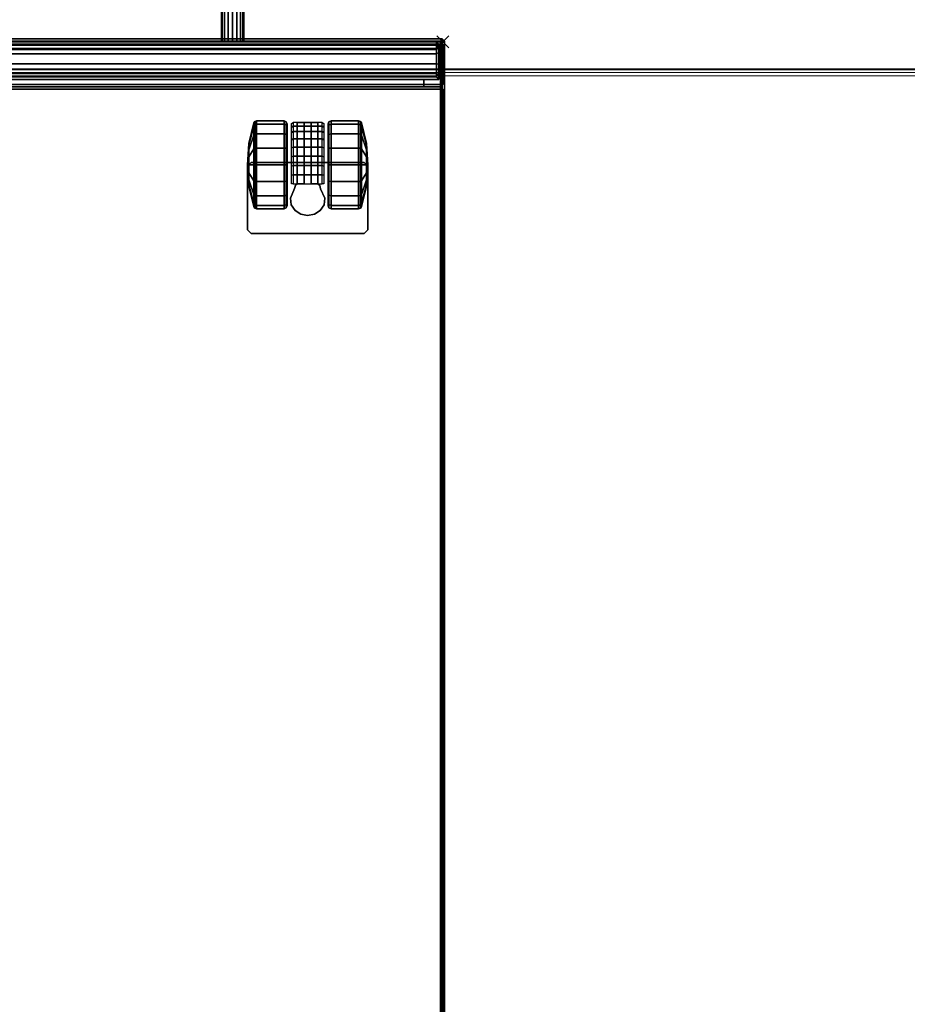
# Model space of a CAD drawing. Header units: inches. Extents: x 159 to 1116, y 667 to 1015.
# Tile 55 of 66: x 1015 to 1030, y 685 to 701. Entities that reach past the tile are written whole.
import ezdxf
from ezdxf.enums import TextEntityAlignment as Align

# ---------------------------------------------------------------- set-up
doc = ezdxf.new("R2010")
doc.units = ezdxf.units.IN
doc.header["$MEASUREMENT"] = 0
doc.header["$PDMODE"] = 3
doc.header["$PDSIZE"] = 0.1
doc.layers.add('A-FURN-3-NODE', color=135, linetype='Continuous', lineweight=9, plot=False)
for name, color, linetype in [('A-FURN-3-PED', 253, 'Continuous'), ('A-FURN-3-PED-CASTER', 251, 'Continuous'), ('A-FURN-3-PED-CUSHION', 96, 'Continuous'), ('A-FURN-3-PED-DRAWER', 35, 'Continuous'), ('A-FURN-3-PED-LOCK RAIL', 253, 'Continuous'), ('A-FURN-3-PED-TUG', 253, 'Continuous')]:
    doc.layers.add(name, color=color, linetype=linetype)
for name, color, linetype, lineweight in [('A-FURN-3-WKSF-TOP', 135, 'Continuous', 9), ('A-FURN-3-WKSF-TRIM', 135, 'Continuous', 9), ('A-FURN-HAWORTH-ATT', 7, 'Continuous', 9)]:
    doc.layers.add(name, color=color, linetype=linetype, lineweight=lineweight)

# ---------------------------------------------------------------- blocks, each defined once
blk = doc.blocks.new('WURA-3066-LJSC-3D-3')
at = {"layer": 'A-FURN-3-WKSF-TOP', "invisible_edges": 12}
for points in [[(0.04, -29.882, 27.75), (0.04, -0.04, 27.75), (65.96, -0.04, 27.75), (65.96, -29.882, 27.75)], [(65.96, -0.04, 29), (0.04, -0.04, 29), (0.04, -29.882, 29), (65.96, -29.882, 29)]]:
    blk.add_3dface(points, dxfattribs=at)
at = {"layer": 'A-FURN-3-WKSF-TRIM'}
blk.add_3dface([(0.04, -30, 28.882), (0.04, -30, 27.868), (65.96, -30, 27.868), (65.96, -30, 28.882)], dxfattribs=at)
at = {"layer": 'A-FURN-HAWORTH-ATT', "flags": 1}
for tag, p in [('HAWMC', (0, 0)), ('HAWPN', (0, -0.167))]:
    blk.add_attdef(tag, text='', height=0.1, dxfattribs=at).set_placement(p, align=Align.TOP_CENTER)
at = {"layer": 'A-FURN-3-WKSF-TRIM'}
mesh = blk.add_polymesh((2, 4), dxfattribs=at)
for k, corner in enumerate([(0.04, -30, 27.868), (0.04, -29.984, 27.809), (0.04, -29.941, 27.766), (0.04, -29.882, 27.75), (65.96, -30, 27.868), (65.96, -29.984, 27.809), (65.96, -29.941, 27.766), (65.96, -29.882, 27.75)]):
    mesh.set_mesh_vertex(divmod(k, 4), corner)
mesh = blk.add_polymesh((2, 4), dxfattribs=at)
for k, corner in enumerate([(0.04, -29.882, 29), (0.04, -29.941, 28.984), (0.04, -29.984, 28.941), (0.04, -30, 28.882), (65.96, -29.882, 29), (65.96, -29.941, 28.984), (65.96, -29.984, 28.941), (65.96, -30, 28.882)]):
    mesh.set_mesh_vertex(divmod(k, 4), corner)
blk = doc.blocks.new('JCTB-24-3D-3')
at = {"layer": 'A-FURN-3-NODE'}
blk.add_point((-7.5, -11.75), dxfattribs=at)
at = {"layer": 'A-FURN-3-PED-CUSHION'}
for points in [[(-7.53, -11.76, 22.336), (-7.49, -11.76, 22.376), (-7.49, 11.26, 22.376), (-7.53, 11.26, 22.336)], [(-7.49, 11.26, 21.376), (-7.49, -11.76, 21.376), (-7.53, -11.76, 21.416), (-7.53, 11.26, 21.416)], [(-7.53, -11.76, 22.336), (-7.53, 11.26, 22.336), (-7.53, 11.26, 21.416), (-7.53, -11.76, 21.416)], [(7.49, 11.26, 22.376), (-7.49, 11.26, 22.376), (-7.49, -11.76, 22.376), (7.49, -11.76, 22.376)], [(-7.49, -11.76, 21.376), (-7.49, 11.26, 21.376), (7.49, 11.26, 21.376), (7.49, -11.76, 21.376)], [(-7.53, -11.76, 22.336), (-7.49, -11.8, 22.336), (-7.49, -11.76, 22.376), (-7.53, -11.76, 22.336)], [(-7.49, -11.76, 21.376), (-7.49, -11.8, 21.416), (-7.53, -11.76, 21.416)], [(-7.53, -11.76, 21.416), (-7.49, -11.8, 21.416), (-7.49, -11.8, 22.336), (-7.53, -11.76, 22.336)], [(-7.49, -11.76, 22.376), (-7.49, -11.8, 22.336), (7.49, -11.8, 22.336), (7.49, -11.76, 22.376)], [(7.49, -11.8, 21.416), (-7.49, -11.8, 21.416), (-7.49, -11.76, 21.376), (7.49, -11.76, 21.376)], [(-7.49, -11.8, 22.336), (-7.49, -11.8, 21.416), (7.49, -11.8, 21.416), (7.49, -11.8, 22.336)]]:
    blk.add_3dface(points, dxfattribs=at)
blk = doc.blocks.new('JPTA-24-SJC-3D-3')
at = {"layer": 'A-FURN-3-NODE'}
blk.add_point((-7.5, -11.75), dxfattribs=at)
at = {"layer": 'A-FURN-3-PED'}
for points in [[(-7.5, 11.195, 1.79), (-7.46, 11.195, 1.75), (-7.46, -10.96, 1.75), (-7.5, -10.96, 1.79)], [(-7.5, -10.96, 21.376), (-7.5, 11.195, 21.376), (-7.5, 11.195, 1.79), (-7.5, -10.96, 1.79)], [(-7.46, -10.96, 1.75), (-7.46, 11.195, 1.75), (7.46, 11.195, 1.75), (7.46, -10.96, 1.75)], [(-7.46, -11, 1.79), (-7.5, -10.96, 1.79), (-7.46, -10.96, 1.75)], [(-7.5, -10.96, 1.79), (-7.46, -11, 1.79), (-7.46, -11, 21.376), (-7.5, -10.96, 21.376)], [(-7.46, -11, 1.79), (-7.46, -10.96, 1.75), (7.46, -10.96, 1.75), (7.46, -11, 1.79)], [(-7.46, -11, 1.79), (7.46, -11, 1.79), (7.46, -11, 21.376), (-7.46, -11, 21.376)]]:
    blk.add_3dface(points, dxfattribs=at)
at = {"layer": 'A-FURN-3-PED-CASTER'}
for points in [[(-6.25, -8.622, 1.75), (-6.19, -8.562, 1.75), (-6.19, -8.562, 1.631), (-6.25, -8.622, 1.631)], [(-6.25, -9.683, 1.631), (-6.25, -9.683, 1.75), (-6.25, -8.622, 1.75), (-6.25, -8.622, 1.631)], [(-4.31, -8.562, 1.75), (-4.31, -8.562, 1.631), (-6.19, -8.562, 1.631), (-6.19, -8.562, 1.75)], [(-4.25, -8.622, 1.75), (-4.25, -8.622, 1.631), (-4.31, -8.562, 1.631), (-4.31, -8.562, 1.75)], [(-4.25, -8.622, 1.75), (-4.25, -9.683, 1.75), (-4.25, -9.683, 1.631), (-4.25, -8.622, 1.631)], [(-5.467, -9.307, 0.426), (-5.467, -9.307, 1.337), (-5.537, -9.149, 1.337), (-5.537, -9.149, 0.426)], [(-4.963, -9.151, 1.337), (-5.033, -9.309, 1.337), (-5.033, -9.309, 0.426), (-4.963, -9.151, 0.426)], [(-5.467, -9.307, 0.426), (-5.452, -9.362, 0.426), (-5.452, -9.362, 1.337), (-5.467, -9.307, 1.337)], [(-5.048, -9.364, 1.337), (-5.048, -9.362, 0.426), (-5.033, -9.309, 0.426), (-5.033, -9.309, 1.337)], [(-5.422, -9.388, 0.426), (-5.422, -9.388, 1.337), (-5.452, -9.362, 1.337), (-5.452, -9.362, 0.426)], [(-5.422, -9.388, 0.486), (-5.31, -9.388, 0.486), (-5.31, -9.388, 1.303), (-5.422, -9.388, 1.337)], [(-5.422, -9.388, 0.486), (-5.422, -9.388, 0.426), (-5.422, -10.41, 0.426), (-5.422, -10.41, 0.486)], [(-5.31, -9.388, 0.486), (-5.422, -9.388, 0.486), (-5.422, -10.41, 0.486), (-5.31, -10.41, 0.486)], [(-5.31, -10.41, 0.913), (-5.31, -9.985, 1.354), (-5.31, -9.388, 1.303)], [(-5.31, -9.388, 0.486), (-5.31, -10.41, 0.486), (-5.31, -10.41, 0.913), (-5.31, -9.388, 1.303)], [(-5.19, -9.388, 1.303), (-5.19, -9.388, 0.486), (-5.078, -9.388, 0.486), (-5.078, -9.388, 1.337)], [(-5.078, -10.41, 0.486), (-5.078, -9.388, 0.486), (-5.19, -9.388, 0.486), (-5.19, -10.41, 0.486)], [(-5.19, -10.41, 0.913), (-5.19, -10.41, 0.486), (-5.19, -9.388, 0.486), (-5.19, -9.388, 1.303)], [(-5.19, -9.388, 1.303), (-5.19, -9.985, 1.354), (-5.19, -10.41, 0.913), (-5.19, -9.388, 1.303)], [(-5.048, -9.362, 0.426), (-5.048, -9.364, 1.337), (-5.078, -9.388, 1.337), (-5.078, -9.388, 0.426)], [(-5.078, -10.41, 0.426), (-5.078, -9.388, 0.426), (-5.078, -9.388, 0.486), (-5.078, -10.41, 0.486)], [(-6.19, -9.743, 1.631), (-6.19, -9.743, 1.75), (-6.25, -9.683, 1.75), (-6.25, -9.683, 1.631)], [(-4.31, -9.743, 1.75), (-6.19, -9.743, 1.75), (-6.19, -9.743, 1.631), (-4.31, -9.743, 1.631)], [(-4.25, -9.683, 1.75), (-4.31, -9.743, 1.75), (-4.31, -9.743, 1.631), (-4.25, -9.683, 1.631)], [(-5.078, -10.41, 0.486), (-5.422, -10.41, 0.486), (-5.422, -10.41, 0.426), (-5.078, -10.41, 0.426)], [(-5.19, -10.41, 0.913), (-5.31, -10.41, 0.913), (-5.31, -10.41, 0.486), (-5.19, -10.41, 0.486)]]:
    blk.add_3dface(points, dxfattribs=at)
at = {"layer": 'A-FURN-3-PED-DRAWER'}
for points in [[(-7.433, -11.125, 2.041), (7.433, -11.125, 2.041), (7.433, -11.71, 2.041), (-7.433, -11.71, 2.041)], [(-7.433, -11.125, 13.953), (-7.393, -11.165, 13.913), (7.393, -11.165, 13.913), (7.433, -11.125, 13.953)], [(7.433, -11.125, 13.953), (7.433, -11.125, 2.041), (-7.433, -11.125, 2.041), (-7.433, -11.125, 13.953)], [(-7.433, -11.125, 14.046), (7.433, -11.125, 14.046), (7.433, -11.71, 14.046), (-7.433, -11.71, 14.046)], [(-7.433, -11.125, 19.997), (-7.393, -11.165, 19.957), (7.393, -11.165, 19.957), (7.433, -11.125, 19.997)], [(7.433, -11.125, 19.997), (7.433, -11.125, 14.046), (-7.433, -11.125, 14.046), (-7.433, -11.125, 19.997)], [(-7.183, -11, 13.703), (-7.183, -11.125, 13.703), (7.233, -11.125, 13.703), (7.233, -11, 13.703)], [(-7.183, -11, 2.291), (-7.183, -11.125, 2.291), (-7.183, -11.125, 13.703), (-7.183, -11, 13.703)], [(7.233, -11, 2.291), (7.233, -11.125, 2.291), (-7.183, -11.125, 2.291), (-7.183, -11, 2.291)], [(-7.183, -11, 19.747), (-7.183, -11.125, 19.747), (7.233, -11.125, 19.747), (7.233, -11, 19.747)], [(-7.183, -11, 14.296), (-7.183, -11.125, 14.296), (-7.183, -11.125, 19.747), (-7.183, -11, 19.747)], [(7.233, -11, 14.296), (7.233, -11.125, 14.296), (-7.183, -11.125, 14.296), (-7.183, -11, 14.296)], [(-7.393, -11.165, 13.913), (-7.393, -11.165, 12.802), (7.393, -11.165, 12.802), (7.393, -11.165, 13.913)], [(-7.393, -11.165, 19.957), (-7.393, -11.165, 18.846), (7.393, -11.165, 18.846), (7.393, -11.165, 19.957)], [(7.433, -11.71, 2.041), (7.393, -11.75, 2.081), (-7.393, -11.75, 2.081), (-7.433, -11.71, 2.041)], [(-7.393, -11.75, 12.961), (-7.433, -11.71, 12.959), (-7.433, -11.71, 2.041), (-7.393, -11.75, 2.081)], [(7.433, -11.71, 14.046), (7.393, -11.75, 14.086), (-7.393, -11.75, 14.086), (-7.433, -11.71, 14.046)], [(-7.393, -11.75, 19.005), (-7.433, -11.71, 19.003), (-7.433, -11.71, 14.046), (-7.393, -11.75, 14.086)], [(7.393, -11.75, 12.961), (-7.393, -11.75, 12.961), (-7.393, -11.75, 2.081), (7.393, -11.75, 2.081)], [(7.393, -11.75, 19.005), (-7.393, -11.75, 19.005), (-7.393, -11.75, 14.086), (7.393, -11.75, 14.086)]]:
    blk.add_3dface(points, dxfattribs=at)
for points, invisible_edges in [([(-7.433, -11.125, 2.041), (-7.433, -11.71, 2.041), (-7.433, -11.125, 12.803)], 2), ([(-7.433, -11.195, 12.61), (-7.433, -11.125, 12.803), (-7.433, -11.71, 2.041)], 10), ([(-7.433, -11.125, 14.046), (-7.433, -11.71, 14.046), (-7.433, -11.125, 18.847)], 2), ([(-7.433, -11.195, 18.654), (-7.433, -11.125, 18.847), (-7.433, -11.71, 14.046)], 10), ([(-7.433, -11.38, 12.523), (-7.433, -11.195, 12.61), (-7.433, -11.71, 2.041)], 10), ([(-7.433, -11.38, 18.567), (-7.433, -11.195, 18.654), (-7.433, -11.71, 14.046)], 10), ([(-7.433, -11.71, 2.041), (-7.433, -11.574, 12.59), (-7.433, -11.38, 12.523)], 9), ([(-7.433, -11.71, 14.046), (-7.433, -11.574, 18.634), (-7.433, -11.38, 18.567)], 9), ([(-7.433, -11.664, 12.774), (-7.433, -11.574, 12.59), (-7.433, -11.71, 2.041)], 10), ([(-7.433, -11.664, 18.818), (-7.433, -11.574, 18.634), (-7.433, -11.71, 14.046)], 10), ([(-7.433, -11.71, 2.041), (-7.433, -11.68, 12.959), (-7.433, -11.664, 12.774)], 9), ([(-7.433, -11.71, 14.046), (-7.433, -11.68, 19.003), (-7.433, -11.664, 18.818)], 9), ([(-7.433, -11.71, 12.959), (-7.433, -11.695, 12.973), (-7.433, -11.68, 12.959), (-7.433, -11.71, 2.041)], 4), ([(-7.433, -11.71, 19.003), (-7.433, -11.695, 19.017), (-7.433, -11.68, 19.003), (-7.433, -11.71, 14.046)], 4)]:
    blk.add_3dface(points, dxfattribs=dict(at, invisible_edges=invisible_edges))
at = {"layer": 'A-FURN-3-PED-LOCK RAIL'}
for points in [[(-7.46, -11, 21.336), (-7.46, -11, 20.166), (-7.5, -11.04, 20.166), (-7.5, -11.04, 21.336)], [(-7.46, -11.04, 20.126), (-7.5, -11.04, 20.166), (-7.46, -11, 20.166), (-7.46, -11.04, 20.126)], [(-7.46, -11.04, 21.376), (-7.46, -11, 21.336), (-7.5, -11.04, 21.336), (-7.46, -11.04, 21.376)], [(-7.46, -11.71, 20.126), (-7.5, -11.71, 20.166), (-7.5, -11.04, 20.166), (-7.46, -11.04, 20.126)], [(-7.5, -11.71, 20.166), (-7.5, -11.71, 21.336), (-7.5, -11.04, 21.336), (-7.5, -11.04, 20.166)], [(-7.46, -11.04, 21.376), (-7.5, -11.04, 21.336), (-7.5, -11.71, 21.336), (-7.46, -11.71, 21.376)], [(-7.46, -11, 20.166), (-7.46, -11, 21.336), (7.46, -11, 21.336), (7.46, -11, 20.166)], [(-7.46, -11.04, 20.126), (-7.46, -11, 20.166), (7.46, -11, 20.166), (7.46, -11.04, 20.126)], [(7.46, -11.04, 21.376), (7.46, -11, 21.336), (-7.46, -11, 21.336), (-7.46, -11.04, 21.376)], [(-7.46, -11.04, 21.376), (-7.46, -11.71, 21.376), (7.46, -11.71, 21.376), (7.46, -11.04, 21.376)], [(-7.46, -11.71, 20.126), (-7.46, -11.75, 20.166), (-7.5, -11.71, 20.166), (-7.46, -11.71, 20.126)], [(-7.5, -11.71, 21.336), (-7.5, -11.71, 20.166), (-7.46, -11.75, 20.166), (-7.46, -11.75, 21.336)], [(-7.46, -11.71, 21.376), (-7.5, -11.71, 21.336), (-7.46, -11.75, 21.336), (-7.46, -11.71, 21.376)], [(7.46, -11.71, 20.126), (7.46, -11.75, 20.166), (-7.46, -11.75, 20.166), (-7.46, -11.71, 20.126)], [(-7.46, -11.71, 21.376), (-7.46, -11.75, 21.336), (7.46, -11.75, 21.336), (7.46, -11.71, 21.376)], [(7.46, -11.75, 20.166), (7.46, -11.75, 21.336), (-7.46, -11.75, 21.336), (-7.46, -11.75, 20.166)]]:
    blk.add_3dface(points, dxfattribs=at)
at = {"layer": 'A-FURN-3-PED-CASTER'}
mesh = blk.add_polymesh((16, 9), dxfattribs=dict(at, m_close=True))
for k, corner in enumerate([(-5.59, -9.704, 0.73), (-5.59, -9.704, 1.41), (-5.605, -9.704, 1.445), (-5.64, -9.704, 1.46), (-6.099, -9.704, 1.46), (-6.129, -9.704, 1.451), (-6.147, -9.704, 1.426), (-6.229, -9.704, 1.083), (-6.25, -9.704, 0.73), (-5.59, -9.704, 0.73), (-5.59, -9.964, 1.358), (-5.605, -9.978, 1.391), (-5.64, -9.983, 1.404), (-6.099, -9.983, 1.404), (-6.129, -9.98, 1.396), (-6.147, -9.97, 1.373), (-6.229, -9.839, 1.056), (-6.25, -9.704, 0.73), (-5.59, -9.704, 0.73), (-5.59, -10.185, 1.211), (-5.605, -10.21, 1.236), (-5.64, -10.22, 1.246), (-6.099, -10.22, 1.246), (-6.129, -10.213, 1.24), (-6.147, -10.196, 1.222), (-6.229, -9.953, 0.979), (-6.25, -9.704, 0.73), (-5.59, -9.704, 0.73), (-5.59, -10.332, 0.99), (-5.605, -10.365, 1.004), (-5.64, -10.378, 1.009), (-6.099, -10.378, 1.009), (-6.129, -10.37, 1.006), (-6.147, -10.347, 0.996), (-6.229, -10.03, 0.865), (-6.25, -9.704, 0.73), (-5.59, -9.704, 0.73), (-5.59, -10.384, 0.73), (-5.605, -10.419, 0.73), (-5.64, -10.434, 0.73), (-6.099, -10.434, 0.73), (-6.129, -10.424, 0.73), (-6.147, -10.4, 0.73), (-6.229, -10.056, 0.73), (-6.25, -9.704, 0.73), (-5.59, -9.704, 0.73), (-5.59, -10.332, 0.47), (-5.605, -10.365, 0.456), (-5.64, -10.378, 0.451), (-6.099, -10.378, 0.451), (-6.129, -10.37, 0.454), (-6.147, -10.347, 0.464), (-6.229, -10.03, 0.595), (-6.25, -9.704, 0.73), (-5.59, -9.704, 0.73), (-5.59, -10.185, 0.249), (-5.605, -10.21, 0.224), (-5.64, -10.22, 0.214), (-6.099, -10.22, 0.214), (-6.129, -10.213, 0.22), (-6.147, -10.196, 0.238), (-6.229, -9.953, 0.481), (-6.25, -9.704, 0.73), (-5.59, -9.704, 0.73), (-5.59, -9.964, 0.102), (-5.605, -9.978, 0.069), (-5.64, -9.983, 0.056), (-6.099, -9.983, 0.056), (-6.129, -9.98, 0.064), (-6.147, -9.97, 0.087), (-6.229, -9.839, 0.404), (-6.25, -9.704, 0.73), (-5.59, -9.704, 0.73), (-5.59, -9.704, 0.05), (-5.605, -9.704, 0.015), (-5.64, -9.704), (-6.099, -9.704), (-6.129, -9.704, 0.009), (-6.147, -9.704, 0.034), (-6.229, -9.704, 0.377), (-6.25, -9.704, 0.73), (-5.59, -9.704, 0.73), (-5.59, -9.444, 0.102), (-5.605, -9.43, 0.069), (-5.64, -9.425, 0.056), (-6.099, -9.425, 0.056), (-6.129, -9.428, 0.064), (-6.147, -9.438, 0.087), (-6.229, -9.569, 0.404), (-6.25, -9.704, 0.73), (-5.59, -9.704, 0.73), (-5.59, -9.223, 0.249), (-5.605, -9.198, 0.224), (-5.64, -9.188, 0.214), (-6.099, -9.188, 0.214), (-6.129, -9.194, 0.22), (-6.147, -9.212, 0.238), (-6.229, -9.455, 0.481), (-6.25, -9.704, 0.73), (-5.59, -9.704, 0.73), (-5.59, -9.076, 0.47), (-5.605, -9.043, 0.456), (-5.64, -9.029, 0.451), (-6.099, -9.029, 0.451), (-6.129, -9.038, 0.454), (-6.147, -9.061, 0.464), (-6.229, -9.378, 0.595), (-6.25, -9.704, 0.73), (-5.59, -9.704, 0.73), (-5.59, -9.024, 0.73), (-5.605, -8.989, 0.73), (-5.64, -8.974, 0.73), (-6.099, -8.974, 0.73), (-6.129, -8.983, 0.73), (-6.147, -9.008, 0.73), (-6.229, -9.351, 0.73), (-6.25, -9.704, 0.73), (-5.59, -9.704, 0.73), (-5.59, -9.076, 0.99), (-5.605, -9.043, 1.004), (-5.64, -9.029, 1.009), (-6.099, -9.029, 1.009), (-6.129, -9.038, 1.006), (-6.147, -9.061, 0.996), (-6.229, -9.378, 0.865), (-6.25, -9.704, 0.73), (-5.59, -9.704, 0.73), (-5.59, -9.223, 1.211), (-5.605, -9.198, 1.236), (-5.64, -9.188, 1.246), (-6.099, -9.188, 1.246), (-6.129, -9.194, 1.24), (-6.147, -9.212, 1.222), (-6.229, -9.455, 0.979), (-6.25, -9.704, 0.73), (-5.59, -9.704, 0.73), (-5.59, -9.444, 1.358), (-5.605, -9.43, 1.391), (-5.64, -9.425, 1.404), (-6.099, -9.425, 1.404), (-6.129, -9.428, 1.396), (-6.147, -9.438, 1.373), (-6.229, -9.569, 1.056), (-6.25, -9.704, 0.73)]):
    mesh.set_mesh_vertex(divmod(k, 9), corner)
mesh = blk.add_polymesh((2, 9), dxfattribs=at)
for k, corner in enumerate([(-5.537, -9.149, 1.337), (-5.526, -9.037, 1.337), (-5.458, -8.944, 1.337), (-5.362, -8.882, 1.337), (-5.249, -8.86, 1.337), (-5.137, -8.882, 1.337), (-5.041, -8.945, 1.337), (-4.974, -9.039, 1.337), (-4.963, -9.151, 1.337), (-5.537, -9.149, 0.426), (-5.526, -9.037, 0.426), (-5.458, -8.944, 0.426), (-5.362, -8.882, 0.426), (-5.249, -8.86, 0.426), (-5.137, -8.882, 0.426), (-5.041, -8.945, 0.426), (-4.974, -9.039, 0.426), (-4.963, -9.151, 0.426)]):
    mesh.set_mesh_vertex(divmod(k, 9), corner)
mesh = blk.add_polymesh((16, 9), dxfattribs=dict(at, m_close=True))
for k, corner in enumerate([(-4.91, -9.704, 0.73), (-4.91, -9.704, 1.41), (-4.895, -9.704, 1.445), (-4.86, -9.704, 1.46), (-4.401, -9.704, 1.46), (-4.371, -9.704, 1.451), (-4.353, -9.704, 1.426), (-4.271, -9.704, 1.083), (-4.25, -9.704, 0.73), (-4.91, -9.704, 0.73), (-4.91, -9.444, 1.358), (-4.895, -9.43, 1.391), (-4.86, -9.425, 1.404), (-4.401, -9.425, 1.404), (-4.371, -9.428, 1.396), (-4.353, -9.438, 1.373), (-4.271, -9.569, 1.056), (-4.25, -9.704, 0.73), (-4.91, -9.704, 0.73), (-4.91, -9.223, 1.211), (-4.895, -9.198, 1.236), (-4.86, -9.188, 1.246), (-4.401, -9.188, 1.246), (-4.371, -9.194, 1.24), (-4.353, -9.212, 1.222), (-4.271, -9.455, 0.979), (-4.25, -9.704, 0.73), (-4.91, -9.704, 0.73), (-4.91, -9.076, 0.99), (-4.895, -9.043, 1.004), (-4.86, -9.029, 1.009), (-4.401, -9.029, 1.009), (-4.371, -9.038, 1.006), (-4.353, -9.061, 0.996), (-4.271, -9.378, 0.865), (-4.25, -9.704, 0.73), (-4.91, -9.704, 0.73), (-4.91, -9.024, 0.73), (-4.895, -8.989, 0.73), (-4.86, -8.974, 0.73), (-4.401, -8.974, 0.73), (-4.371, -8.983, 0.73), (-4.353, -9.008, 0.73), (-4.271, -9.351, 0.73), (-4.25, -9.704, 0.73), (-4.91, -9.704, 0.73), (-4.91, -9.076, 0.47), (-4.895, -9.043, 0.456), (-4.86, -9.029, 0.451), (-4.401, -9.029, 0.451), (-4.371, -9.038, 0.454), (-4.353, -9.061, 0.464), (-4.271, -9.378, 0.595), (-4.25, -9.704, 0.73), (-4.91, -9.704, 0.73), (-4.91, -9.223, 0.249), (-4.895, -9.198, 0.224), (-4.86, -9.188, 0.214), (-4.401, -9.188, 0.214), (-4.371, -9.194, 0.22), (-4.353, -9.212, 0.238), (-4.271, -9.455, 0.481), (-4.25, -9.704, 0.73), (-4.91, -9.704, 0.73), (-4.91, -9.444, 0.102), (-4.895, -9.43, 0.069), (-4.86, -9.425, 0.056), (-4.401, -9.425, 0.056), (-4.371, -9.428, 0.064), (-4.353, -9.438, 0.087), (-4.271, -9.569, 0.404), (-4.25, -9.704, 0.73), (-4.91, -9.704, 0.73), (-4.91, -9.704, 0.05), (-4.895, -9.704, 0.015), (-4.86, -9.704), (-4.401, -9.704), (-4.371, -9.704, 0.009), (-4.353, -9.704, 0.034), (-4.271, -9.704, 0.377), (-4.25, -9.704, 0.73), (-4.91, -9.704, 0.73), (-4.91, -9.964, 0.102), (-4.895, -9.978, 0.069), (-4.86, -9.983, 0.056), (-4.401, -9.983, 0.056), (-4.371, -9.98, 0.064), (-4.353, -9.97, 0.087), (-4.271, -9.839, 0.404), (-4.25, -9.704, 0.73), (-4.91, -9.704, 0.73), (-4.91, -10.185, 0.249), (-4.895, -10.21, 0.224), (-4.86, -10.22, 0.214), (-4.401, -10.22, 0.214), (-4.371, -10.213, 0.22), (-4.353, -10.196, 0.238), (-4.271, -9.953, 0.481), (-4.25, -9.704, 0.73), (-4.91, -9.704, 0.73), (-4.91, -10.332, 0.47), (-4.895, -10.365, 0.456), (-4.86, -10.378, 0.451), (-4.401, -10.378, 0.451), (-4.371, -10.37, 0.454), (-4.353, -10.347, 0.464), (-4.271, -10.03, 0.595), (-4.25, -9.704, 0.73), (-4.91, -9.704, 0.73), (-4.91, -10.384, 0.73), (-4.895, -10.419, 0.73), (-4.86, -10.434, 0.73), (-4.401, -10.434, 0.73), (-4.371, -10.424, 0.73), (-4.353, -10.4, 0.73), (-4.271, -10.056, 0.73), (-4.25, -9.704, 0.73), (-4.91, -9.704, 0.73), (-4.91, -10.332, 0.99), (-4.895, -10.365, 1.004), (-4.86, -10.378, 1.009), (-4.401, -10.378, 1.009), (-4.371, -10.37, 1.006), (-4.353, -10.347, 0.996), (-4.271, -10.03, 0.865), (-4.25, -9.704, 0.73), (-4.91, -9.704, 0.73), (-4.91, -10.185, 1.211), (-4.895, -10.21, 1.236), (-4.86, -10.22, 1.246), (-4.401, -10.22, 1.246), (-4.371, -10.213, 1.24), (-4.353, -10.196, 1.222), (-4.271, -9.953, 0.979), (-4.25, -9.704, 0.73), (-4.91, -9.704, 0.73), (-4.91, -9.964, 1.358), (-4.895, -9.978, 1.391), (-4.86, -9.983, 1.404), (-4.401, -9.983, 1.404), (-4.371, -9.98, 1.396), (-4.353, -9.97, 1.373), (-4.271, -9.839, 1.056), (-4.25, -9.704, 0.73)]):
    mesh.set_mesh_vertex(divmod(k, 9), corner)
mesh = blk.add_polymesh((2, 9), dxfattribs=at)
for k, corner in enumerate([(-5.518, -10.39, 0.913), (-5.518, -10.33, 1.055), (-5.518, -10.239, 1.18), (-5.518, -10.122, 1.282), (-5.518, -9.985, 1.354), (-5.518, -9.835, 1.393), (-5.518, -9.681, 1.398), (-5.518, -9.529, 1.367), (-5.518, -9.388, 1.303), (-5.49, -10.41, 0.913), (-5.49, -10.348, 1.058), (-5.49, -10.256, 1.186), (-5.49, -10.138, 1.291), (-5.49, -10, 1.367), (-5.49, -9.848, 1.411), (-5.49, -9.691, 1.421), (-5.49, -9.535, 1.396), (-5.49, -9.388, 1.337)]):
    mesh.set_mesh_vertex(divmod(k, 9), corner)
mesh = blk.add_polymesh((2, 9), dxfattribs=at)
for k, corner in enumerate([(-5.49, -9.388, 1.337), (-5.49, -9.535, 1.396), (-5.49, -9.691, 1.421), (-5.49, -9.848, 1.411), (-5.49, -10, 1.367), (-5.49, -10.138, 1.291), (-5.49, -10.256, 1.186), (-5.49, -10.348, 1.058), (-5.49, -10.41, 0.913), (-5.01, -9.388, 1.337), (-5.01, -9.535, 1.396), (-5.01, -9.691, 1.421), (-5.01, -9.848, 1.411), (-5.01, -10, 1.367), (-5.01, -10.138, 1.291), (-5.01, -10.256, 1.186), (-5.01, -10.348, 1.058), (-5.01, -10.41, 0.913)]):
    mesh.set_mesh_vertex(divmod(k, 9), corner)
mesh = blk.add_polymesh((2, 9), dxfattribs=at)
for k, corner in enumerate([(-5.01, -10.41, 0.913), (-5.01, -10.348, 1.058), (-5.01, -10.256, 1.186), (-5.01, -10.138, 1.291), (-5.01, -10, 1.367), (-5.01, -9.848, 1.411), (-5.01, -9.691, 1.421), (-5.01, -9.535, 1.396), (-5.01, -9.388, 1.337), (-4.982, -10.39, 0.913), (-4.982, -10.33, 1.055), (-4.982, -10.239, 1.18), (-4.982, -10.122, 1.282), (-4.982, -9.985, 1.354), (-4.982, -9.835, 1.393), (-4.982, -9.681, 1.398), (-4.982, -9.529, 1.367), (-4.982, -9.388, 1.303)]):
    mesh.set_mesh_vertex(divmod(k, 9), corner)
at = {"layer": 'A-FURN-3-PED-DRAWER'}
mesh = blk.add_polymesh((4, 9), dxfattribs=at)
for k, corner in enumerate([(7.433, -11.71, 12.959), (7.433, -11.695, 12.973), (7.433, -11.68, 12.959), (7.433, -11.664, 12.774), (7.433, -11.574, 12.59), (7.433, -11.38, 12.523), (7.433, -11.195, 12.61), (7.433, -11.125, 12.803), (7.433, -11.125, 13.953), (7.393, -11.75, 12.961), (7.393, -11.696, 13.013), (7.393, -11.64, 12.962), (7.393, -11.624, 12.778), (7.393, -11.547, 12.62), (7.393, -11.382, 12.563), (7.393, -11.224, 12.638), (7.393, -11.165, 12.802), (7.393, -11.165, 13.913), (-7.393, -11.75, 12.961), (-7.393, -11.696, 13.013), (-7.393, -11.64, 12.962), (-7.393, -11.624, 12.778), (-7.393, -11.547, 12.62), (-7.393, -11.382, 12.563), (-7.393, -11.224, 12.638), (-7.393, -11.165, 12.802), (-7.393, -11.165, 13.913), (-7.433, -11.71, 12.959), (-7.433, -11.695, 12.973), (-7.433, -11.68, 12.959), (-7.433, -11.664, 12.774), (-7.433, -11.574, 12.59), (-7.433, -11.38, 12.523), (-7.433, -11.195, 12.61), (-7.433, -11.125, 12.803), (-7.433, -11.125, 13.953)]):
    mesh.set_mesh_vertex(divmod(k, 9), corner)
mesh = blk.add_polymesh((4, 9), dxfattribs=at)
for k, corner in enumerate([(7.433, -11.71, 19.003), (7.433, -11.695, 19.017), (7.433, -11.68, 19.003), (7.433, -11.664, 18.818), (7.433, -11.574, 18.634), (7.433, -11.38, 18.567), (7.433, -11.195, 18.654), (7.433, -11.125, 18.847), (7.433, -11.125, 19.997), (7.393, -11.75, 19.005), (7.393, -11.696, 19.057), (7.393, -11.64, 19.006), (7.393, -11.624, 18.822), (7.393, -11.547, 18.664), (7.393, -11.382, 18.607), (7.393, -11.224, 18.682), (7.393, -11.165, 18.846), (7.393, -11.165, 19.957), (-7.393, -11.75, 19.005), (-7.393, -11.696, 19.057), (-7.393, -11.64, 19.006), (-7.393, -11.624, 18.822), (-7.393, -11.547, 18.664), (-7.393, -11.382, 18.607), (-7.393, -11.224, 18.682), (-7.393, -11.165, 18.846), (-7.393, -11.165, 19.957), (-7.433, -11.71, 19.003), (-7.433, -11.695, 19.017), (-7.433, -11.68, 19.003), (-7.433, -11.664, 18.818), (-7.433, -11.574, 18.634), (-7.433, -11.38, 18.567), (-7.433, -11.195, 18.654), (-7.433, -11.125, 18.847), (-7.433, -11.125, 19.997)]):
    mesh.set_mesh_vertex(divmod(k, 9), corner)
at = {"layer": 'A-FURN-3-PED-TUG'}
mesh = blk.add_polymesh((2, 16), dxfattribs=dict(at, n_close=True))
for k, corner in enumerate([(-3.812, -11.75, 20.751), (-3.827, -11.75, 20.823), (-3.867, -11.75, 20.884), (-3.928, -11.75, 20.924), (-4, -11.75, 20.939), (-4.072, -11.75, 20.924), (-4.133, -11.75, 20.884), (-4.173, -11.75, 20.823), (-4.188, -11.75, 20.751), (-4.173, -11.75, 20.679), (-4.133, -11.75, 20.618), (-4.072, -11.75, 20.578), (-4, -11.75, 20.563), (-3.928, -11.75, 20.578), (-3.867, -11.75, 20.618), (-3.827, -11.75, 20.679), (-3.812, -12.36, 20.751), (-3.827, -12.36, 20.823), (-3.867, -12.36, 20.884), (-3.928, -12.36, 20.924), (-4, -12.36, 20.938), (-4.072, -12.36, 20.924), (-4.133, -12.36, 20.884), (-4.173, -12.36, 20.823), (-4.188, -12.36, 20.751), (-4.173, -12.36, 20.679), (-4.133, -12.36, 20.618), (-4.072, -12.36, 20.578), (-4, -12.36, 20.563), (-3.928, -12.36, 20.578), (-3.867, -12.36, 20.618), (-3.827, -12.36, 20.679)]):
    mesh.set_mesh_vertex(divmod(k, 16), corner)

msp = doc.modelspace()

# ---------------------------------------------------------------- block references
at = {"rotation": 180}
for name, p in [('JPTA-24-SJC-3D-3', (1014.529, 689.1)), ('JCTB-24-3D-3', (1014.529, 689.1)), ('WURA-3066-LJSC-3D-3', (1066.222, 670.4))]:
    msp.add_blockref(name, p, dxfattribs=at)

doc.saveas('drawing.dxf')
